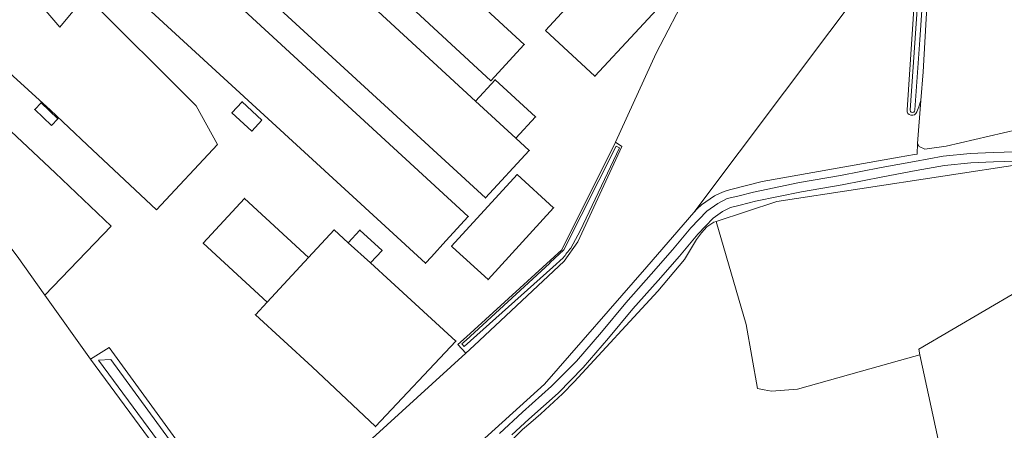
# Model space of a CAD drawing. Header units: metres. Extents: x 201541 to 204988, y 387833 to 394342.
# Tile 95 of 214: x 202992 to 203255, y 390311 to 390421. Entities that reach past the tile are written whole.
import ezdxf

# ---------------------------------------------------------------- set-up
doc = ezdxf.new("R2010")
doc.units = ezdxf.units.M
for name, color, linetype, lineweight in [('B-WE-GR-BOS_GEMENGD-GV', 40, 'Continuous', 13), ('B-WE-GR-BOS_LOOF-GV', 40, 'Continuous', 13), ('B-WE-GR-BOUWLAND-GV', 80, 'Continuous', 13), ('B-WE-GR-GRAS-GV', 60, 'Continuous', 13), ('B-WE-IE-TERREINAFSCHEIDING_KUNSTMATIG_HEKWERK-G', 20, 'IE-TERREINAFSCHEIDING-KUNSTMATIG', 18), ('B-WE-OG-BEBOUWING-GV', 7, 'Continuous', 35), ('B-WE-OG-BEBOUWING_LOODS-GV', 7, 'Continuous', 35), ('B-WE-OG-TERREIN_ERF-GV', 7, 'Continuous', 18), ('B-WE-OG-WATER-GV', 130, 'Continuous', 18), ('B-WE-OG-WATER_SLOOT-GV', 120, 'Continuous', 18), ('B-WE-OG-WEG-GV', 7, 'Continuous', 18), ('B-WE-VH-ONVERHARD-GV', 252, 'Continuous', 18)]:
    doc.layers.add(name, color=color, linetype=linetype, lineweight=lineweight)
doc.linetypes.add('IE-TERREINAFSCHEIDING-KUNSTMATIG', pattern='A,4,[82,NLCS.SHX,S=0.75,R=90,X=0,Y=0],4,-2', length=10)

msp = doc.modelspace()

# ---------------------------------------------------------------- linework, layer by layer
at = {"layer": 'B-WE-GR-BOS_GEMENGD-GV'}
msp.add_lwpolyline([(203199.654, 390322.352), (203226.871, 390329.983), (203232.313, 390331.509), (203232.04, 390333.011), (203267.345, 390353.692), (203269.228, 390354.854), (203262.104, 390383.536), (203260.578, 390383.414), (203260.659, 390382.577), (203194.12, 390372.419), (203177.952, 390367.132), (203185.896, 390339.638), (203188.987, 390322.554), (203190.757, 390322.178), (203192.681, 390321.768)], close=True, dxfattribs=at)
at = {"layer": 'B-WE-GR-BOS_LOOF-GV'}
msp.add_lwpolyline([(203159.429, 390355.047), (203171.981, 390369.539), (203232.505, 390450.212), (203235.835, 390494.963), (203170.535, 390428.749), (203161.874, 390412.041), (203151.018, 390388.337), (203152.724, 390387.17), (203140.937, 390361.651), (203137.352, 390356.515), (203113.226, 390333.988), (203111.049, 390331.955), (203081.016, 390304.594), (203092.28, 390289.384), (203101.149, 390296.8), (203112.298, 390305.749), (203132.07, 390323.679)], close=True, dxfattribs=at)
for points in [[(203228.902, 390396.93), (203232.156, 390445.532), (203232.505, 390450.212), (203171.981, 390369.539)], [(203226.768, 390384.308), (203230.887, 390385.002), (203231.59, 390385.12), (203231.701, 390387.927), (203232.623, 390399.451), (203232.092, 390397.745), (203231.51, 390396.399)], [(203181.444, 390375.565), (203190.186, 390377.796), (203226.768, 390384.308)]]:
    msp.add_lwpolyline(points, dxfattribs=at)
for points in [[(203231.51, 390396.399, -0.9034667), (203228.902, 390396.93)], [(203171.981, 390369.539, -0.1400035), (203181.444, 390375.565)]]:
    msp.add_lwpolyline(points, format="xyb", dxfattribs=at)
at = {"layer": 'B-WE-GR-BOUWLAND-GV'}
for points in [[(203259.737, 390700.742), (203253.319, 390696.047), (203253.023, 390692.133), (203252.464, 390684.727), (203251.564, 390672.802), (203250.199, 390651.829), (203248.151, 390624.793), (203246.91, 390607.585), (203245.558, 390584.079), (203244.379, 390563.59), (203242.854, 390547), (203241.738, 390530.251), (203239.826, 390507.314), (203238.468, 390485.54), (203236.756, 390457.813), (203234.301, 390425.935), (203233.235, 390407.098), (203232.623, 390399.451), (203231.701, 390387.927), (203232.192, 390387.154), (203233.672, 390386.437), (203239.399, 390387.26), (203258.48, 390391.683)], [(203190.757, 390322.178), (203188.987, 390322.554), (203185.896, 390339.638), (203177.952, 390367.132), (203177.259, 390366.934), (203175.466, 390365.738), (203173.997, 390364.065), (203172.696, 390362.336), (203169.432, 390357.001), (203162.293, 390348.513), (203139.996, 390324.305), (203136.862, 390321.133), (203131.114, 390315.716), (203128.398, 390313.436), (203126.194, 390311.565), (203123.375, 390308.822), (203120.479, 390306.003), (203108.151, 390295.111), (203089.443, 390279.273)], [(203060.244, 390263.206), (203010.812, 390330.317), (202998.611, 390347.414), (202991.145, 390357.876)], [(203194.81, 390108.563), (203194.626, 390111.306), (203245.537, 390123.639), (203255.696, 390125.631), (203267.967, 390128.407), (203269.96, 390128.858), (203275.324, 390130.071), (203275.785, 390137.562), (203240.673, 390292.84), (203232.313, 390331.509), (203226.871, 390329.983), (203199.654, 390322.352), (203192.681, 390321.768), (203190.757, 390322.178)]]:
    msp.add_lwpolyline(points, dxfattribs=at)
for points in [[(202960.022, 390461.539), (202946.078, 390447.856), (202988.108, 390407.671), (203000.051, 390396.83), (203009.841, 390387.604), (203028.422, 390370.228), (203044.721, 390387.655), (203038.981, 390398.009), (203009.559, 390427.43), (203002.588, 390419.024), (202970.297, 390456.544), (202964.275, 390462.371), (202962.894, 390463.311), (202962.92, 390463.737)], [(203001.358, 390380.146), (202970.348, 390409.106), (202952.408, 390425.97), (202944.873, 390432.889), (202936.826, 390436.426), (202932.559, 390436.211), (202952.342, 390410.215), (202972.784, 390382.251), (202991.145, 390357.876), (202998.611, 390347.414), (203016.325, 390365.845)]]:
    msp.add_lwpolyline(points, close=True, dxfattribs=at)
at = {"layer": 'B-WE-GR-GRAS-GV'}
msp.add_lwpolyline([(203315.851, 390140.098), (203319.067, 390140.893), (203318.951, 390141.373), (203310, 390178.439), (203304.721, 390200.476), (203299.422, 390224.169), (203295.427, 390242.041), (203293.305, 390251.409), (203289.386, 390268.617), (203285.198, 390286.466), (203284.181, 390291.219), (203273.244, 390338.684), (203269.228, 390354.854), (203267.345, 390353.692), (203232.04, 390333.011), (203232.313, 390331.509), (203240.673, 390292.84), (203275.785, 390137.562), (203275.324, 390130.071)], close=True, dxfattribs=at)
at = {"layer": 'B-WE-IE-TERREINAFSCHEIDING_KUNSTMATIG_HEKWERK-G'}
msp.add_lwpolyline([(203151.018, 390388.337), (203136.729, 390359.594), (203111.197, 390336.363)], dxfattribs=at)
at = {"layer": 'B-WE-OG-BEBOUWING-GV'}
for points in [[(203051.706, 390483.373), (203048.859, 390485.833), (203040.128, 390476.58), (203044.758, 390472.18), (203117.694, 390404.713), (203126.627, 390414.419)], [(203038.523, 390468.287), (203026.798, 390455.593), (203116.31, 390373.44), (203128, 390386.08), (203124.439, 390389.351), (203113.63, 390399.283), (203086.479, 390424.228), (203081.208, 390429.071), (203046.862, 390460.625), (203043.372, 390463.832)], [(203007.47, 390427.97), (203014.073, 390435.158), (203100.258, 390355.982), (203101.827, 390357.689), (203105.706, 390361.913), (203111.706, 390368.444), (203028.519, 390445), (203022.3, 390450.723), (203019.093, 390453.59), (203007.612, 390441.093), (203001.009, 390433.906), (202999.997, 390432.8), (203006.489, 390426.859)], [(203132.29, 390418.168), (203145.514, 390405.926), (203156.238, 390417.518), (203172.373, 390434.961), (203171.727, 390435.56), (203159.163, 390447.197)], [(203000.345, 390392.792), (203002.032, 390394.561), (202997.566, 390398.821), (202995.879, 390397.053)], [(203056.582, 390394.202), (203051.255, 390399.096), (203048.559, 390396.161), (203053.886, 390391.267)], [(203069.045, 390357.501), (203051.897, 390373.274), (203040.893, 390361.312), (203057.953, 390345.62)], [(203079.609, 390361.423), (203085.61, 390356.088), (203088.65, 390359.393), (203082.741, 390364.828)]]:
    msp.add_lwpolyline(points, close=True, dxfattribs=at)
at = {"layer": 'B-WE-OG-BEBOUWING_LOODS-GV'}
for points in [[(203124.439, 390389.351), (203129.677, 390395.053), (203118.867, 390404.984), (203113.63, 390399.283)], [(203107.497, 390360.267), (203116.963, 390351.614), (203134.486, 390370.787), (203124.77, 390379.667), (203107.248, 390360.496)], [(203079.609, 390361.423), (203075.841, 390364.889), (203069.045, 390357.501), (203057.953, 390345.62), (203054.84, 390342.236), (203070.026, 390328.266), (203086.938, 390312.37), (203108.4, 390335.204), (203091.031, 390351.101), (203085.61, 390356.088)]]:
    msp.add_lwpolyline(points, close=True, dxfattribs=at)
at = {"layer": 'B-WE-OG-TERREIN_ERF-GV'}
for points in [[(203051.706, 390483.373), (203126.627, 390414.419), (203117.694, 390404.713), (203044.758, 390472.18)], [(202970.297, 390456.544), (203002.588, 390419.024), (203009.559, 390427.43), (203038.981, 390398.009), (203044.721, 390387.655), (203028.422, 390370.228), (203009.841, 390387.604), (203000.051, 390396.83), (202988.108, 390407.671)], [(203086.479, 390424.228), (203113.63, 390399.283), (203118.867, 390404.984), (203129.677, 390395.053), (203124.439, 390389.351), (203128, 390386.08), (203116.31, 390373.44), (203026.798, 390455.593)], [(203028.519, 390445), (203111.706, 390368.444), (203105.706, 390361.913), (203101.827, 390357.689), (203100.258, 390355.982), (203014.073, 390435.158)], [(203081.016, 390304.594), (203111.049, 390331.955), (203108.922, 390334.293), (203111.197, 390336.363), (203136.729, 390359.594), (203151.018, 390388.337), (203161.874, 390412.041), (203170.535, 390428.749)], [(202970.348, 390409.106), (203001.358, 390380.146), (203016.325, 390365.845), (202998.611, 390347.414), (203010.812, 390330.317), (203015.753, 390333.442), (203064.638, 390266.27)]]:
    msp.add_lwpolyline(points, dxfattribs=at)
for points in [[(203145.514, 390405.926), (203132.29, 390418.168), (203159.163, 390447.197), (203171.727, 390435.56), (203172.373, 390434.961), (203156.238, 390417.518)], [(203000.345, 390392.792), (202995.879, 390397.053), (202997.566, 390398.821), (203002.032, 390394.561)], [(203056.582, 390394.202), (203053.886, 390391.267), (203048.559, 390396.161), (203051.255, 390399.096)], [(203107.248, 390360.496), (203124.77, 390379.667), (203134.486, 390370.787), (203116.963, 390351.614), (203107.497, 390360.267)], [(203057.953, 390345.62), (203040.893, 390361.312), (203051.897, 390373.274), (203069.045, 390357.501), (203075.841, 390364.889), (203079.609, 390361.423), (203082.741, 390364.828), (203088.65, 390359.393), (203085.61, 390356.088), (203091.031, 390351.101), (203108.4, 390335.204), (203086.938, 390312.37), (203070.026, 390328.266), (203054.84, 390342.236)]]:
    msp.add_lwpolyline(points, close=True, dxfattribs=at)
at = {"layer": 'B-WE-OG-WATER-GV'}
for points in [[(203249.371, 390684.65), (203246.468, 390641.522), (203243.678, 390598.732), (203240.238, 390546.312), (203235.748, 390480.239), (203234.583, 390466.209), (203229.749, 390396.877)], [(203230.954, 390396.905), (203232.306, 390415.618), (203236.687, 390480.021), (203238.653, 390508.354), (203241.022, 390544.063), (203244.42, 390593.41), (203247.63, 390641.671), (203250.683, 390684.611)], [(203139.064, 390360.02), (203141.546, 390364.613), (203152.095, 390386.756), (203151.163, 390387.244), (203137.2, 390359.553), (203133.602, 390356.132)], [(203133.602, 390356.132), (203133.394, 390355.941), (203111.143, 390335.464), (203109.998, 390334.41), (203110.604, 390333.737), (203134.252, 390354.957), (203137.009, 390357.453)]]:
    msp.add_lwpolyline(points, dxfattribs=at)
for points in [[(203229.749, 390396.877, 1.1667066), (203230.954, 390396.905)], [(203137.009, 390357.453, 0.0161004), (203139.064, 390360.02)]]:
    msp.add_lwpolyline(points, format="xyb", dxfattribs=at)
msp.add_lwpolyline([(203053.729, 390279.719), (203031.886, 390308.783), (203016.176, 390330.286), (203012.947, 390330.116), (203035.396, 390299.573), (203060.807, 390265.114), (203061.304, 390264.734), (203062.124, 390265.391), (203062.668, 390267.013)], close=True, dxfattribs=at)
at = {"layer": 'B-WE-OG-WATER_SLOOT-GV'}
for points in [[(203248.691, 390685.458), (203247.229, 390666.519), (203247.36, 390665.426), (203246.25, 390654.305), (203243.239, 390609.998), (203240.746, 390572.418), (203238.635, 390533.067), (203235.835, 390494.963), (203232.505, 390450.212), (203232.156, 390445.532), (203228.902, 390396.93)], [(203229.749, 390396.877), (203234.583, 390466.209), (203235.748, 390480.239), (203240.238, 390546.312), (203243.678, 390598.732), (203246.468, 390641.522), (203249.371, 390684.65)], [(203250.683, 390684.611), (203247.63, 390641.671), (203244.42, 390593.41), (203241.022, 390544.063), (203238.653, 390508.354), (203236.687, 390480.021), (203232.306, 390415.618), (203230.954, 390396.905)], [(203231.51, 390396.399), (203232.092, 390397.745), (203232.623, 390399.451), (203233.235, 390407.098), (203234.301, 390425.935), (203236.756, 390457.813), (203238.468, 390485.54), (203239.826, 390507.314), (203241.738, 390530.251), (203242.854, 390547), (203244.379, 390563.59), (203245.558, 390584.079), (203246.91, 390607.585), (203248.151, 390624.793), (203250.199, 390651.829), (203251.564, 390672.802), (203252.464, 390684.727), (203251.967, 390685.896), (203251.567, 390686.202), (203251.287, 390686.415), (203250.515, 390686.596), (203250.316, 390686.642)], [(203133.394, 390355.941), (203133.602, 390356.132), (203137.2, 390359.553), (203151.163, 390387.244), (203152.095, 390386.756), (203141.546, 390364.613), (203139.064, 390360.02)], [(203137.009, 390357.453), (203134.252, 390354.957), (203110.604, 390333.737), (203109.998, 390334.41), (203111.143, 390335.464), (203133.394, 390355.941)]]:
    msp.add_lwpolyline(points, dxfattribs=at)
for points in [[(203228.902, 390396.93, 0.9034667), (203231.51, 390396.399)], [(203230.954, 390396.905, -1.1667066), (203229.749, 390396.877)], [(203139.064, 390360.02, -0.0161004), (203137.009, 390357.453)]]:
    msp.add_lwpolyline(points, format="xyb", dxfattribs=at)
for points in [[(203151.018, 390388.337), (203136.729, 390359.594), (203111.197, 390336.363), (203108.922, 390334.293), (203111.049, 390331.955), (203113.226, 390333.988), (203137.352, 390356.515), (203140.937, 390361.651), (203152.724, 390387.17)], [(203015.753, 390333.442), (203010.812, 390330.317), (203060.244, 390263.206), (203064.638, 390266.27)], [(203053.729, 390279.719), (203062.668, 390267.013), (203062.124, 390265.391), (203061.304, 390264.734), (203060.807, 390265.114), (203035.396, 390299.573), (203012.947, 390330.116), (203016.176, 390330.286), (203031.886, 390308.783)]]:
    msp.add_lwpolyline(points, close=True, dxfattribs=at)
at = {"layer": 'B-WE-OG-WEG-GV'}
for points in [[(203258.48, 390391.683), (203239.399, 390387.26), (203233.672, 390386.437), (203232.192, 390387.154), (203231.701, 390387.927), (203231.59, 390385.12), (203230.887, 390385.002), (203226.768, 390384.308), (203190.186, 390377.796), (203181.444, 390375.565)], [(203119.998, 390310.497), (203126.222, 390316.212), (203133.969, 390323.131), (203140.575, 390329.844), (203147.279, 390337.55), (203153.786, 390345.405), (203160.555, 390353.06), (203166.228, 390359.536), (203171.188, 390365.428), (203175.455, 390369.905), (203178.363, 390371.935), (203180.888, 390373.221), (203183.735, 390373.917), (203187.855, 390374.99), (203200.21, 390377.531), (203211.153, 390379.399), (203222.001, 390381.532), (203230.93, 390383.156), (203238.557, 390384.573), (203245.775, 390385.308), (203251.882, 390385.526), (203257.83, 390385.698)], [(203257.903, 390383.199), (203251.963, 390383.028), (203245.947, 390382.813), (203238.913, 390382.096), (203231.382, 390380.697), (203222.465, 390379.075), (203211.605, 390376.94), (203200.672, 390375.074), (203188.422, 390372.554), (203184.347, 390371.493), (203181.764, 390370.861), (203179.651, 390369.786), (203177.092, 390367.999), (203173.051, 390363.759), (203168.125, 390357.907), (203162.432, 390351.408), (203155.686, 390343.779), (203149.185, 390335.932), (203142.411, 390328.145), (203135.694, 390321.32), (203127.9, 390314.359), (203123.308, 390310.142)], [(203123.375, 390308.822), (203126.194, 390311.565), (203128.398, 390313.436), (203131.114, 390315.716), (203136.862, 390321.133), (203139.996, 390324.305), (203162.293, 390348.513), (203169.432, 390357.001), (203172.696, 390362.336), (203173.997, 390364.065), (203175.466, 390365.738), (203177.259, 390366.934), (203177.952, 390367.132), (203194.12, 390372.419), (203260.659, 390382.577)], [(203171.981, 390369.539), (203159.429, 390355.047), (203132.07, 390323.679), (203112.298, 390305.749), (203101.149, 390296.8), (203092.28, 390289.384), (203064.638, 390266.27), (203060.244, 390263.206), (203062.235, 390260.008), (203060.157, 390257.678), (203058.357, 390255.554)]]:
    msp.add_lwpolyline(points, dxfattribs=at)
msp.add_lwpolyline([(203181.444, 390375.565, 0.1400035), (203171.981, 390369.539)], format="xyb", dxfattribs=at)
at = {"layer": 'B-WE-VH-ONVERHARD-GV'}
for points in [[(203257.83, 390385.698), (203251.882, 390385.526), (203245.775, 390385.308), (203238.557, 390384.573), (203230.93, 390383.156), (203222.001, 390381.532), (203211.153, 390379.399), (203200.21, 390377.531), (203187.855, 390374.99), (203183.735, 390373.917), (203180.888, 390373.221), (203178.363, 390371.935), (203175.455, 390369.905), (203171.188, 390365.428), (203166.228, 390359.536), (203160.555, 390353.06), (203153.786, 390345.405), (203147.279, 390337.55), (203140.575, 390329.844), (203133.969, 390323.131), (203126.222, 390316.212), (203119.998, 390310.497)], [(203123.308, 390310.142), (203127.9, 390314.359), (203135.694, 390321.32), (203142.411, 390328.145), (203149.185, 390335.932), (203155.686, 390343.779), (203162.432, 390351.408), (203168.125, 390357.907), (203173.051, 390363.759), (203177.092, 390367.999), (203179.651, 390369.786), (203181.764, 390370.861), (203184.347, 390371.493), (203188.422, 390372.554), (203200.672, 390375.074), (203211.605, 390376.94), (203222.465, 390379.075), (203231.382, 390380.697), (203238.913, 390382.096), (203245.947, 390382.813), (203251.963, 390383.028), (203257.903, 390383.199)]]:
    msp.add_lwpolyline(points, dxfattribs=at)

doc.saveas('drawing.dxf')
